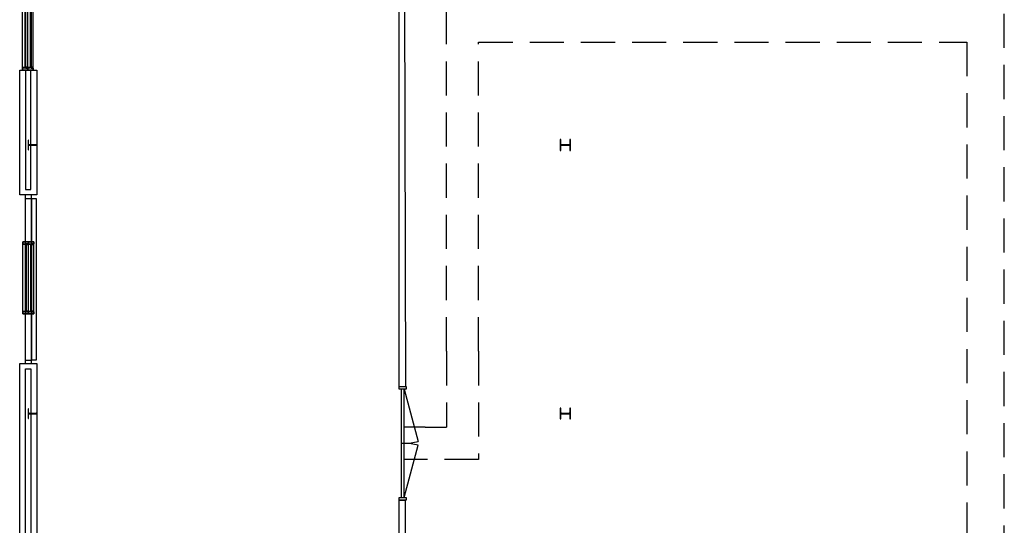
# Model space of a CAD drawing. Header units: millimetres. Extents: x 7256 to 213640, y 21030 to 164335.
# Tile 2 of 70: x 20687 to 39021, y 35858 to 45272. Entities that reach past the tile are written whole.
import ezdxf

# ---------------------------------------------------------------- set-up
doc = ezdxf.new("R2010")
doc.units = ezdxf.units.MM
doc.header["$LTSCALE"] = 100
doc.linetypes.add('DASHED2', pattern=[9.525, 6.35, -3.175])
for name, color, linetype in [('AL21----_BUITENWAND', 3, 'Continuous'), ('AL22----_BINNENWAND', 2, 'Continuous'), ('AL28----_KONSTRUKTIE_BETON', 3, 'Continuous'), ('AL31----_BUITENKOZIJNEN', 1, 'Continuous'), ('AL32----_BINNENKOZIJNEN', 1, 'Continuous'), ('AL43----_VLOERAFW_Bouwhal', 8, 'DASHED2')]:
    doc.layers.add(name, color=color, linetype=linetype)

# ---------------------------------------------------------------- blocks, each defined once
blk = doc.blocks.new('HEA 200')
at = {"layer": 'AL28----_KONSTRUKTIE_BETON'}
h = blk.add_hatch(color=7, dxfattribs=at)
h.dxf.hatch_style = 1
h.paths.add_polyline_path([(100, -85), (21, -85, -0.414214), (3, -67), (3, 67, -0.414214), (21, 85), (100, 85), (100, 95), (-100, 95), (-100, 85), (-21, 85, -0.414214), (-3, 67), (-3, -67, -0.414214), (-21, -85), (-100, -85), (-100, -95), (100, -95)])
blk.add_lwpolyline([(-100, 95), (-100, 85), (-21, 85, -0.414214), (-3, 67), (-3, -67, -0.414214), (-21, -85), (-100, -85), (-100, -95), (100, -95), (100, -85), (21, -85, -0.414214), (3, -67), (3, 67, -0.414214), (21, 85), (100, 85), (100, 95)], format="xyb", close=True, dxfattribs=at)
blk = doc.blocks.new('HEA 180')
at = {"layer": 'AL28----_KONSTRUKTIE_BETON'}
h = blk.add_hatch(color=7, dxfattribs=at)
h.dxf.hatch_style = 1
h.paths.add_polyline_path([(-18, -76), (-90, -76), (-90, -86), (90, -86), (90, -76), (18, -76, -0.414214), (3, -61), (3, 61, -0.414214), (18, 76), (90, 76), (90, 86), (-90, 86), (-90, 76), (-18, 76, -0.414214), (-3, 61), (-3, -61, -0.414214)])
blk.add_lwpolyline([(-90, 86), (-90, 76), (-18, 76, -0.414214), (-3, 61), (-3, -61, -0.414214), (-18, -76), (-90, -76), (-90, -86), (90, -86), (90, -76), (18, -76, -0.414214), (3, -61), (3, 61, -0.414214), (18, 76), (90, 76), (90, 86)], format="xyb", close=True, dxfattribs=at)
blk = doc.blocks.new('Buitenkozijn bouwhal')
at = {"layer": 'AL31----_BUITENKOZIJNEN'}
for points in [[(0, 1395), (0, 1360), (41, 1360), (41, 1345), (100, 1345), (100, 1395)], [(100, 1395), (100, 1360), (59, 1360), (59, 1345), (0, 1345), (0, 1395)], [(41, 1360), (41, 90), (0, 90), (0, 1360)], [(59, 1360), (59, 90), (100, 90), (100, 1360)], [(100, 1395), (100, 1360), (141, 1360), (141, 1345), (200, 1345), (200, 1395)], [(200, 1395), (200, 1360), (159, 1360), (159, 1345), (100, 1345), (100, 1395)], [(141, 1360), (141, 90), (100, 90), (100, 1360)], [(159, 1360), (159, 90), (200, 90), (200, 1360)], [(100, 105), (41, 105), (41, 90), (0, 90), (0, 55), (100, 55)], [(0, 105), (59, 105), (59, 90), (100, 90), (100, 55), (0, 55)], [(200, 105), (141, 105), (141, 90), (100, 90), (100, 55), (200, 55)], [(100, 105), (159, 105), (159, 90), (200, 90), (200, 55), (100, 55)]]:
    blk.add_lwpolyline(points, close=True, dxfattribs=at)
blk = doc.blocks.new('Looproute bouwhal')
at = {"layer": 'AL43----_VLOERAFW_Bouwhal'}
for p, q in [((10466, 700), (10466, 38018)), ((78, 14103), (78, 20509)), ((678, 14103), (678, 19859)), ((678, 19859), (9766, 19859)), ((9766, 19859), (9766, 700)), ((78, 14103), (78, 12688)), ((678, 14103), (678, 12088)), ((-317, 12688), (-711, 12688)), ((-317, 12688), (78, 12688)), ((678, 12088), (-711, 12088))]:
    blk.add_line(p, q, dxfattribs=at)

msp = doc.modelspace()

# ---------------------------------------------------------------- linework, layer by layer
at = {"layer": 'AL21----_BUITENWAND'}
msp.add_line((20839, 44335), (20839, 44335), dxfattribs=at)
for points in [[(20687, 44335), (20797, 44335), (20797, 42109), (20893, 42109), (20893, 44335), (21003, 44335), (21003, 42009), (20687, 42009)], [(27872, 22780), (20687, 22780), (20687, 38869), (21003, 38869), (21003, 23098), (27872, 23098)], [(20893, 38769), (20893, 22998), (27772, 22998), (27772, 22880), (20797, 22880), (20797, 38769)]]:
    msp.add_lwpolyline(points, close=True, dxfattribs=at)
at = {"layer": 'AL22----_BINNENWAND'}
for p, q in [((27750, 38440), (27750, 46678)), ((27850, 46678), (27869, 38440)), ((27750, 38440), (27869, 38440)), ((27750, 33328), (27750, 36328)), ((27750, 36328), (27872, 36328)), ((27872, 33328), (27872, 36328))]:
    msp.add_line(p, q, dxfattribs=at)
at = {"layer": 'AL31----_BUITENKOZIJNEN'}
for p, q in [((20790, 42009), (20790, 38869)), ((20904, 42009), (20790, 42009)), ((20904, 38869), (20904, 42009)), ((20790, 41942), (20904, 41942)), ((20911, 41942), (20993, 41942)), ((20911, 38936), (20911, 41942)), ((20993, 41942), (20993, 38936)), ((20790, 38936), (20904, 38936)), ((20790, 38869), (20904, 38869)), ((20993, 38936), (20911, 38936))]:
    msp.add_line(p, q, dxfattribs=at)
at = {"layer": 'AL32----_BINNENKOZIJNEN'}
for points in [[(27750, 38394), (27750, 38440), (27882, 38440), (27882, 38394)], [(27789, 36374), (27844, 36374), (27844, 38394), (27789, 38394)], [(27750, 36328), (27750, 36374), (27882, 36374), (27882, 36328)]]:
    msp.add_lwpolyline(points, close=True, dxfattribs=at)
for points in [[(27844, 38394), (28105, 37418)], [(27844, 37384), (27789, 37384)], [(27844, 36374), (28105, 37350)]]:
    msp.add_lwpolyline(points, dxfattribs=at)
for centre, start, end in [((27844, 38394), 269.9983, 285.0006), ((27844, 36374), 75, 90)]:
    msp.add_arc(centre, 1010, start, end, dxfattribs=at)

# ---------------------------------------------------------------- block references
at = {"layer": 'AL28----_KONSTRUKTIE_BETON', "rotation": 90}
for name, p in [('HEA 180', (20929, 42939)), ('HEA 200', (30847, 42939)), ('HEA 180', (20929, 37939)), ('HEA 200', (30847, 37939))]:
    msp.add_blockref(name, p, dxfattribs=at)
at = {"layer": 'AL31----_BUITENKOZIJNEN'}
for p in [(20739, 44280), (20748, 39740)]:
    msp.add_blockref('Buitenkozijn bouwhal', p, dxfattribs=at)
at = {"layer": 'AL43----_VLOERAFW_Bouwhal'}
msp.add_blockref('Looproute bouwhal', (28555, 24996), dxfattribs=at)

doc.saveas('drawing.dxf')
